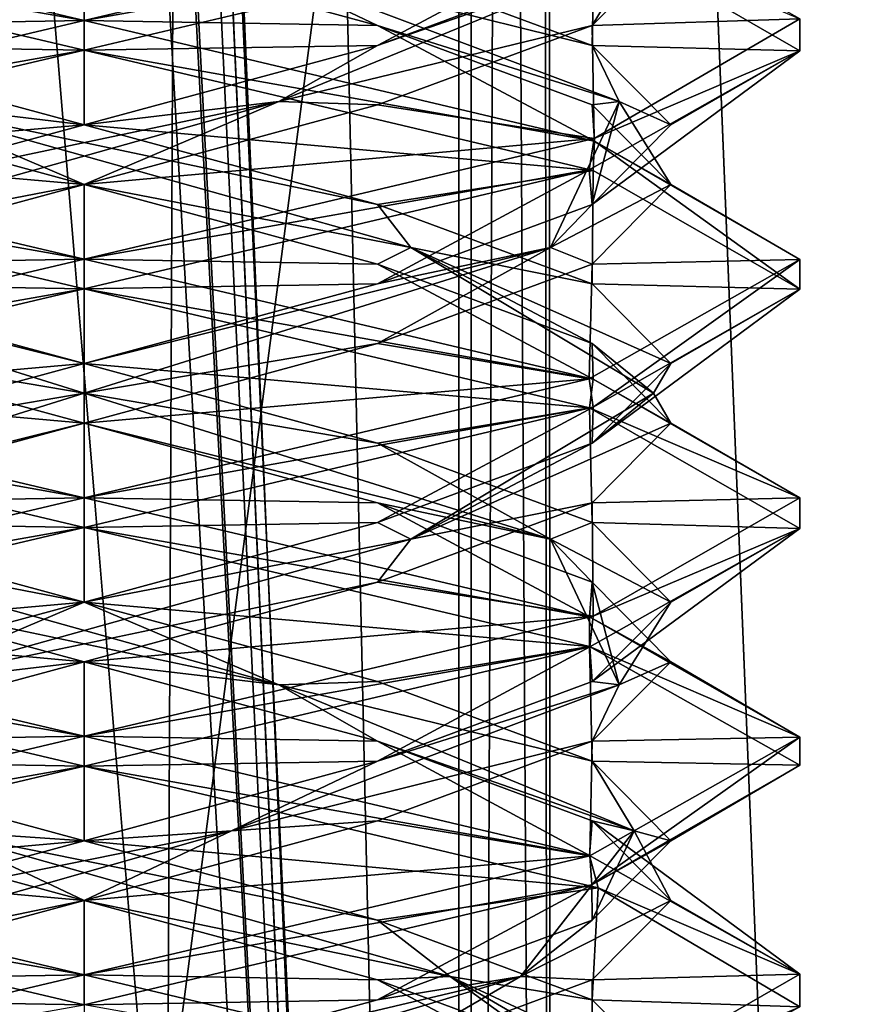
# Model space of a CAD drawing. Header units: millimetres. Extents: x -18.9 to 18.9, y -8.8 to 59.9.
# Tile 96 of 256: x 9.8 to 11.6, y 4.9 to 7. Entities that reach past the tile are written whole.
import ezdxf

# ---------------------------------------------------------------- set-up
doc = ezdxf.new("R2010")
doc.units = ezdxf.units.MM
doc.header["$LTSCALE"] = 65.185185
for name, color, linetype in [('1281', 7, 'CONTINUOUS'), ('1287', 7, 'CONTINUOUS'), ('1288', 7, 'CONTINUOUS'), ('1295', 7, 'CONTINUOUS'), ('1312', 7, 'CONTINUOUS'), ('3294', 7, 'CONTINUOUS'), ('3303', 7, 'CONTINUOUS'), ('3304', 7, 'CONTINUOUS'), ('3305', 7, 'CONTINUOUS'), ('3315', 7, 'CONTINUOUS'), ('3316', 7, 'CONTINUOUS'), ('3317', 7, 'CONTINUOUS'), ('3327', 7, 'CONTINUOUS'), ('3328', 7, 'CONTINUOUS'), ('3329', 7, 'CONTINUOUS'), ('3348', 7, 'CONTINUOUS'), ('3349', 7, 'CONTINUOUS'), ('3350', 7, 'CONTINUOUS'), ('3449', 7, 'CONTINUOUS')]:
    doc.layers.add(name, color=color, linetype=linetype)

msp = doc.modelspace()

# ---------------------------------------------------------------- linework, layer by layer
at = {"layer": '1281', "color": 7, "linetype": 'Continuous'}
for points in [[(9.0291, 26.4, -14.874), (12.9799, 26.4, -11.588), (9.0598, -3.5, -14.8553), (9.0291, 26.4, -14.874)], [(9.0598, -3.5, -14.8553), (12.9799, 26.4, -11.588), (13.5068, -3.5, -10.9693), (9.0598, -3.5, -14.8553)]]:
    msp.add_3dface(points, dxfattribs=at)
at = {"layer": '1287', "color": 7, "linetype": 'Continuous'}
for points in [[(10.0975, -3.5, 5.5098), (8.7092, 32.4, 5.7947), (8.432, -3.5, 5.9497), (10.0975, -3.5, 5.5098)], [(10.2565, 32.4, 5.5219), (8.7092, 32.4, 5.7947), (10.0975, -3.5, 5.5098), (10.2565, 32.4, 5.5219)], [(11.7132, -3.5, 6.1104), (10.2565, 32.4, 5.5219), (10.0975, -3.5, 5.5098), (11.7132, -3.5, 6.1104)], [(11.7132, -3.5, 6.1104), (11.7132, 32.4, 6.1104), (10.2565, 32.4, 5.5219), (11.7132, -3.5, 6.1104)]]:
    msp.add_3dface(points, dxfattribs=at)
at = {"layer": '1288', "color": 7, "linetype": 'Continuous'}
for points in [[(8.0516, -3.5, 10.4742), (8.0516, 29.1905, 10.4742), (10.7699, -3.5, 12.9218), (8.0516, -3.5, 10.4742)], [(8.0516, 29.1905, 10.4742), (9.2835, 29.0956, 11.5834), (10.7699, -3.5, 12.9218), (8.0516, 29.1905, 10.4742)], [(10.7699, 28.9806, 12.9218), (10.7699, -3.5, 12.9218), (9.2835, 29.0956, 11.5834), (10.7699, 28.9806, 12.9218)]]:
    msp.add_3dface(points, dxfattribs=at)
at = {"layer": '1295', "color": 7, "linetype": 'Continuous'}
for points in [[(9.3355, 27.7834, 14.6836), (10.7441, -3.5, 13.6867), (9.3538, 28.967, 14.672), (9.3355, 27.7834, 14.6836)], [(9.3538, 28.967, 14.672), (10.7441, -3.5, 13.6867), (10.0229, 28.967, 14.2233), (9.3538, 28.967, 14.672)], [(10.0229, 28.967, 14.2233), (10.7441, -3.5, 13.6867), (10.7441, 28.967, 13.6867), (10.0229, 28.967, 14.2233)], [(9.3172, 26.6, 14.6952), (10.7441, -3.5, 13.6867), (9.3355, 27.7834, 14.6836), (9.3172, 26.6, 14.6952)], [(9.1871, 26.4658, 14.7769), (10.7441, -3.5, 13.6867), (9.3172, 26.6, 14.6952), (9.1871, 26.4658, 14.7769)], [(9.021, 26.4, 14.8789), (10.7441, -3.5, 13.6867), (9.1731, 26.4554, 14.7856), (9.021, 26.4, 14.8789)], [(9.1731, 26.4554, 14.7856), (10.7441, -3.5, 13.6867), (9.1871, 26.4658, 14.7769), (9.1731, 26.4554, 14.7856)], [(5.0224, -3.5, 16.6594), (10.7441, -3.5, 13.6867), (9.021, 26.4, 14.8789), (5.0224, -3.5, 16.6594)]]:
    msp.add_3dface(points, dxfattribs=at)
at = {"layer": '1312', "color": 7, "linetype": 'Continuous'}
for points in [[(10.7441, 28.967, 13.6867), (10.9349, -3.5, 13.3102), (10.9326, 28.9705, 13.346), (10.7441, 28.967, 13.6867)], [(10.7699, -3.5, 12.9218), (10.7699, 28.9806, 12.9218), (10.9059, 28.9749, 13.1244), (10.7699, -3.5, 12.9218)], [(10.9349, -3.5, 13.3102), (10.7699, -3.5, 12.9218), (10.9059, 28.9749, 13.1244), (10.9349, -3.5, 13.3102)], [(10.9326, 28.9705, 13.346), (10.9349, -3.5, 13.3102), (10.9059, 28.9749, 13.1244), (10.9326, 28.9705, 13.346)], [(10.7441, 28.967, 13.6867), (10.7441, -3.5, 13.6867), (10.9349, -3.5, 13.3102), (10.7441, 28.967, 13.6867)]]:
    msp.add_3dface(points, dxfattribs=at)
at = {"layer": '3294', "color": 7, "linetype": 'Continuous'}
for points in [[(9.9586, 7, 6.8562), (8.9036, 7.1858, 7.29), (8.8821, 7.2548, 7.3116), (9.9586, 7, 6.8562)], [(9.9586, 6.9375, 6.8562), (8.9036, 7.1858, 7.29), (9.9586, 7, 6.8562), (9.9586, 6.9375, 6.8562)], [(9.9586, 7, 9.8562), (8.8975, 6.7499, 9.4165), (9.9586, 6.9375, 9.8562), (9.9586, 7, 9.8562)], [(9.9586, 6.9375, 9.8562), (8.8975, 6.7499, 9.4165), (8.9045, 6.6895, 9.4234), (9.9586, 6.9375, 9.8562)], [(9.9586, 6.5, 6.8562), (8.8987, 6.6873, 7.2948), (8.9036, 6.7483, 7.29), (9.9586, 6.5, 6.8562)], [(9.9586, 6.4375, 6.8562), (8.8987, 6.6873, 7.2948), (9.9586, 6.5, 6.8562), (9.9586, 6.4375, 6.8562)], [(9.9586, 6.4375, 9.8562), (9.9586, 6.5, 9.8562), (8.9045, 6.252, 9.4234), (9.9586, 6.4375, 9.8562)], [(8.8968, 6.1872, 9.4158), (9.9586, 6.4375, 9.8562), (8.9045, 6.252, 9.4234), (8.8968, 6.1872, 9.4158)], [(8.8987, 6.2498, 7.2948), (9.9586, 6, 6.8562), (8.8847, 6.1915, 7.309), (8.8987, 6.2498, 7.2948)], [(9.9586, 6, 6.8562), (9.9586, 5.9375, 6.8562), (8.8847, 6.1915, 7.309), (9.9586, 6, 6.8562)], [(9.9586, 5.9375, 9.8562), (9.9586, 6, 9.8562), (8.8968, 5.7497, 9.4158), (9.9586, 5.9375, 9.8562)], [(8.8959, 5.6869, 9.4149), (9.9586, 5.9375, 9.8562), (8.8968, 5.7497, 9.4158), (8.8959, 5.6869, 9.4149)], [(9.9586, 5.5, 6.8562), (8.893, 5.689, 7.3005), (8.8847, 5.754, 7.309), (9.9586, 5.5, 6.8562)], [(9.9586, 5.4375, 6.8562), (8.893, 5.689, 7.3005), (9.9586, 5.5, 6.8562), (9.9586, 5.4375, 6.8562)], [(9.9586, 5.4375, 9.8562), (9.9586, 5.5, 9.8562), (8.8959, 5.2494, 9.4149), (9.9586, 5.4375, 9.8562)], [(8.8925, 5.1859, 9.4115), (9.9586, 5.4375, 9.8562), (8.8959, 5.2494, 9.4149), (8.8925, 5.1859, 9.4115)], [(9.9586, 5, 6.8562), (8.9077, 5.1846, 7.2859), (8.893, 5.2515, 7.3005), (9.9586, 5, 6.8562)], [(9.9586, 4.9375, 6.8562), (8.9077, 5.1846, 7.2859), (9.9586, 5, 6.8562), (9.9586, 4.9375, 6.8562)], [(9.9586, 5, 9.8562), (8.8925, 4.7484, 9.4115), (9.9586, 4.9375, 9.8562), (9.9586, 5, 9.8562)]]:
    msp.add_3dface(points, dxfattribs=at)
at = {"layer": '3303', "color": 7, "linetype": 'Continuous'}
for points in [[(9.9586, 7.1562, 9.5856), (9.9586, 7, 9.8562), (11.0242, 7.2515, 9.4119), (9.9586, 7.1562, 9.5856)], [(9.3439, 6.9896, 9.4209), (9.9586, 7, 9.8562), (9.9586, 7.1562, 9.5856), (9.3439, 6.9896, 9.4209)], [(8.8975, 6.7499, 9.4165), (9.9586, 7, 9.8562), (9.3439, 6.9896, 9.4209), (8.8975, 6.7499, 9.4165)], [(9.9586, 6.1562, 7.1269), (8.8987, 6.2498, 7.2948), (9.3439, 6.3229, 7.2916), (9.9586, 6.1562, 7.1269)], [(9.9586, 6, 6.8562), (8.8987, 6.2498, 7.2948), (9.9586, 6.1562, 7.1269), (9.9586, 6, 6.8562)], [(10.5733, 5.9896, 7.2916), (9.9586, 6, 6.8562), (9.9586, 6.1562, 7.1269), (10.5733, 5.9896, 7.2916)], [(11.0175, 5.7505, 7.2938), (9.9586, 6, 6.8562), (10.5733, 5.9896, 7.2916), (11.0175, 5.7505, 7.2938)], [(11.0232, 5.8229, 7.7416), (11.0175, 5.7505, 7.2938), (10.5733, 5.9896, 7.2916), (11.0232, 5.8229, 7.7416)], [(11.1879, 5.6562, 8.3562), (11.0175, 5.7505, 7.2938), (11.0232, 5.8229, 7.7416), (11.1879, 5.6562, 8.3562)], [(11.4586, 5.4981, 8.3652), (11.0175, 5.7505, 7.2938), (11.1879, 5.6562, 8.3562), (11.4586, 5.4981, 8.3652)], [(11.0232, 5.4896, 8.9709), (11.4586, 5.4981, 8.3652), (11.1879, 5.6562, 8.3562), (11.0232, 5.4896, 8.9709)], [(10.5733, 5.3229, 9.4209), (11.0186, 5.2498, 9.4175), (11.0232, 5.4896, 8.9709), (10.5733, 5.3229, 9.4209)], [(11.0186, 5.2498, 9.4175), (11.4586, 5.4981, 8.3652), (11.0232, 5.4896, 8.9709), (11.0186, 5.2498, 9.4175)], [(9.9586, 5.1562, 9.5856), (11.0186, 5.2498, 9.4175), (10.5733, 5.3229, 9.4209), (9.9586, 5.1562, 9.5856)], [(9.9586, 5, 9.8562), (11.0186, 5.2498, 9.4175), (9.9586, 5.1562, 9.5856), (9.9586, 5, 9.8562)], [(9.3439, 4.9896, 9.4209), (9.9586, 5, 9.8562), (9.9586, 5.1562, 9.5856), (9.3439, 4.9896, 9.4209)], [(8.8925, 4.7484, 9.4115), (9.9586, 5, 9.8562), (9.3439, 4.9896, 9.4209), (8.8925, 4.7484, 9.4115)]]:
    msp.add_3dface(points, dxfattribs=at)
at = {"layer": '3304', "color": 7, "linetype": 'Continuous'}
for points in [[(9.3439, 6.9896, 9.4209), (9.9586, 7.1562, 9.5856), (9.6497, 7.1354, 9.5089), (9.3439, 6.9896, 9.4209)], [(9.9586, 6.2188, 7.163), (9.3439, 6.3229, 7.2916), (8.9811, 6.5243, 7.6718), (9.9586, 6.2188, 7.163)], [(9.9586, 6.2188, 7.163), (8.9811, 6.5243, 7.6718), (9.9586, 6.2812, 7.1269), (9.9586, 6.2188, 7.163)], [(9.9586, 6.2812, 7.1269), (8.9811, 6.5243, 7.6718), (9.3439, 6.4479, 7.2916), (9.9586, 6.2812, 7.1269)], [(9.9586, 6.1562, 7.1269), (9.3439, 6.3229, 7.2916), (9.9586, 6.2188, 7.163), (9.9586, 6.1562, 7.1269)], [(10.5733, 6.1146, 7.2916), (9.9586, 6.2188, 7.163), (9.9586, 6.2812, 7.1269), (10.5733, 6.1146, 7.2916)], [(10.9361, 5.9132, 7.6718), (9.9586, 6.1562, 7.1269), (9.9586, 6.2188, 7.163), (10.9361, 5.9132, 7.6718)], [(10.9361, 5.9132, 7.6718), (9.9586, 6.2188, 7.163), (10.5733, 6.1146, 7.2916), (10.9361, 5.9132, 7.6718)], [(10.5733, 5.9896, 7.2916), (9.9586, 6.1562, 7.1269), (10.9361, 5.9132, 7.6718), (10.5733, 5.9896, 7.2916)], [(11.0232, 5.9479, 7.7416), (10.9361, 5.9132, 7.6718), (10.5733, 6.1146, 7.2916), (11.0232, 5.9479, 7.7416)], [(11.0232, 5.8229, 7.7416), (10.5733, 5.9896, 7.2916), (10.9361, 5.9132, 7.6718), (11.0232, 5.8229, 7.7416)], [(11.1879, 5.7812, 8.3562), (10.9361, 5.9132, 7.6718), (11.0232, 5.9479, 7.7416), (11.1879, 5.7812, 8.3562)], [(11.0799, 5.6076, 8.7644), (11.0232, 5.8229, 7.7416), (10.9361, 5.9132, 7.6718), (11.0799, 5.6076, 8.7644)], [(11.0799, 5.6076, 8.7644), (10.9361, 5.9132, 7.6718), (11.1879, 5.7812, 8.3562), (11.0799, 5.6076, 8.7644)], [(11.1879, 5.6562, 8.3562), (11.0232, 5.8229, 7.7416), (11.0799, 5.6076, 8.7644), (11.1879, 5.6562, 8.3562)], [(11.0232, 5.6146, 8.9709), (11.0799, 5.6076, 8.7644), (11.1879, 5.7812, 8.3562), (11.0232, 5.6146, 8.9709)], [(11.0232, 5.4896, 8.9709), (11.1879, 5.6562, 8.3562), (11.0799, 5.6076, 8.7644), (11.0232, 5.4896, 8.9709)], [(10.5733, 5.4479, 9.4209), (11.0799, 5.6076, 8.7644), (11.0232, 5.6146, 8.9709), (10.5733, 5.4479, 9.4209)], [(10.2674, 5.3021, 9.5089), (11.0232, 5.4896, 8.9709), (11.0799, 5.6076, 8.7644), (10.2674, 5.3021, 9.5089)], [(10.2674, 5.3021, 9.5089), (11.0799, 5.6076, 8.7644), (10.5733, 5.4479, 9.4209), (10.2674, 5.3021, 9.5089)], [(10.5733, 5.3229, 9.4209), (11.0232, 5.4896, 8.9709), (10.2674, 5.3021, 9.5089), (10.5733, 5.3229, 9.4209)], [(9.9586, 5.2812, 9.5856), (10.2674, 5.3021, 9.5089), (10.5733, 5.4479, 9.4209), (9.9586, 5.2812, 9.5856)], [(9.9586, 5.1562, 9.5856), (10.5733, 5.3229, 9.4209), (10.2674, 5.3021, 9.5089), (9.9586, 5.1562, 9.5856)], [(9.1916, 4.9965, 9.2703), (9.9586, 5.1562, 9.5856), (10.2674, 5.3021, 9.5089), (9.1916, 4.9965, 9.2703)], [(9.1916, 4.9965, 9.2703), (10.2674, 5.3021, 9.5089), (9.3439, 5.1146, 9.4209), (9.1916, 4.9965, 9.2703)], [(9.3439, 5.1146, 9.4209), (10.2674, 5.3021, 9.5089), (9.9586, 5.2812, 9.5856), (9.3439, 5.1146, 9.4209)], [(9.3439, 4.9896, 9.4209), (9.9586, 5.1562, 9.5856), (9.1916, 4.9965, 9.2703), (9.3439, 4.9896, 9.4209)]]:
    msp.add_3dface(points, dxfattribs=at)
at = {"layer": '3305', "color": 7, "linetype": 'Continuous'}
for points in [[(8.8987, 6.6873, 7.2948), (9.9586, 6.4375, 6.8562), (9.3439, 6.4479, 7.2916), (8.8987, 6.6873, 7.2948)], [(9.9586, 6.4375, 6.8562), (9.9586, 6.2812, 7.1269), (9.3439, 6.4479, 7.2916), (9.9586, 6.4375, 6.8562)], [(9.9586, 6.2812, 7.1269), (9.9586, 6.4375, 6.8562), (11.0175, 6.188, 7.2938), (9.9586, 6.2812, 7.1269)], [(10.5733, 6.1146, 7.2916), (9.9586, 6.2812, 7.1269), (11.0175, 6.188, 7.2938), (10.5733, 6.1146, 7.2916)], [(11.0232, 5.9479, 7.7416), (10.5733, 6.1146, 7.2916), (11.0175, 6.188, 7.2938), (11.0232, 5.9479, 7.7416)], [(11.4586, 5.9356, 8.3652), (11.0232, 5.9479, 7.7416), (11.0175, 6.188, 7.2938), (11.4586, 5.9356, 8.3652)], [(11.1879, 5.7812, 8.3562), (11.0232, 5.9479, 7.7416), (11.4586, 5.9356, 8.3652), (11.1879, 5.7812, 8.3562)], [(11.0186, 5.6873, 9.4175), (11.0232, 5.6146, 8.9709), (11.4586, 5.9356, 8.3652), (11.0186, 5.6873, 9.4175)], [(11.0232, 5.6146, 8.9709), (11.1879, 5.7812, 8.3562), (11.4586, 5.9356, 8.3652), (11.0232, 5.6146, 8.9709)], [(9.9586, 5.4375, 9.8562), (10.5733, 5.4479, 9.4209), (11.0186, 5.6873, 9.4175), (9.9586, 5.4375, 9.8562)], [(10.5733, 5.4479, 9.4209), (11.0232, 5.6146, 8.9709), (11.0186, 5.6873, 9.4175), (10.5733, 5.4479, 9.4209)], [(9.9586, 5.4375, 9.8562), (9.9586, 5.2812, 9.5856), (10.5733, 5.4479, 9.4209), (9.9586, 5.4375, 9.8562)], [(9.9586, 5.4375, 9.8562), (8.8925, 5.1859, 9.4115), (9.9586, 5.2812, 9.5856), (9.9586, 5.4375, 9.8562)], [(8.8925, 5.1859, 9.4115), (9.3439, 5.1146, 9.4209), (9.9586, 5.2812, 9.5856), (8.8925, 5.1859, 9.4115)]]:
    msp.add_3dface(points, dxfattribs=at)
at = {"layer": '3315', "color": 7, "linetype": 'Continuous'}
for points in [[(9.9586, 6.6562, 7.1269), (8.9036, 6.7483, 7.29), (9.3439, 6.8229, 7.2916), (9.9586, 6.6562, 7.1269)], [(9.9586, 6.5, 6.8562), (8.9036, 6.7483, 7.29), (9.9586, 6.6562, 7.1269), (9.9586, 6.5, 6.8562)], [(10.5733, 6.4896, 7.2916), (9.9586, 6.5, 6.8562), (9.9586, 6.6562, 7.1269), (10.5733, 6.4896, 7.2916)], [(9.9586, 6.5, 6.8562), (10.5733, 6.4896, 7.2916), (11.0255, 6.2481, 7.3019), (9.9586, 6.5, 6.8562)], [(10.5733, 6.4896, 7.2916), (11.0232, 6.3229, 7.7416), (11.0255, 6.2481, 7.3019), (10.5733, 6.4896, 7.2916)], [(11.0232, 6.3229, 7.7416), (11.1879, 6.1562, 8.3562), (11.0255, 6.2481, 7.3019), (11.0232, 6.3229, 7.7416)], [(11.0255, 6.2481, 7.3019), (11.1879, 6.1562, 8.3562), (11.4586, 5.9998, 8.3571), (11.0255, 6.2481, 7.3019)], [(11.1879, 6.1562, 8.3562), (11.0232, 5.9896, 8.9709), (11.4586, 5.9998, 8.3571), (11.1879, 6.1562, 8.3562)], [(11.0232, 5.9896, 8.9709), (10.5733, 5.8229, 9.4209), (11.0256, 5.7519, 9.4105), (11.0232, 5.9896, 8.9709)], [(11.4586, 5.9998, 8.3571), (11.0232, 5.9896, 8.9709), (11.0256, 5.7519, 9.4105), (11.4586, 5.9998, 8.3571)], [(10.5733, 5.8229, 9.4209), (9.9586, 5.6562, 9.5856), (11.0256, 5.7519, 9.4105), (10.5733, 5.8229, 9.4209)], [(9.9586, 5.6562, 9.5856), (9.9586, 5.5, 9.8562), (11.0256, 5.7519, 9.4105), (9.9586, 5.6562, 9.5856)], [(9.3439, 5.4896, 9.4209), (9.9586, 5.5, 9.8562), (9.9586, 5.6562, 9.5856), (9.3439, 5.4896, 9.4209)], [(8.8959, 5.2494, 9.4149), (9.9586, 5.5, 9.8562), (9.3439, 5.4896, 9.4209), (8.8959, 5.2494, 9.4149)]]:
    msp.add_3dface(points, dxfattribs=at)
at = {"layer": '3316', "color": 7, "linetype": 'Continuous'}
for points in [[(9.9586, 6.7812, 7.1269), (9.5505, 6.8299, 7.2349), (9.3439, 6.9479, 7.2916), (9.9586, 6.7812, 7.1269)], [(9.9586, 6.6562, 7.1269), (9.3439, 6.8229, 7.2916), (9.5505, 6.8299, 7.2349), (9.9586, 6.6562, 7.1269)], [(10.643, 6.5243, 7.3788), (9.9586, 6.6562, 7.1269), (9.5505, 6.8299, 7.2349), (10.643, 6.5243, 7.3788)], [(10.643, 6.5243, 7.3788), (9.5505, 6.8299, 7.2349), (10.5733, 6.6146, 7.2916), (10.643, 6.5243, 7.3788)], [(10.5733, 6.6146, 7.2916), (9.5505, 6.8299, 7.2349), (9.9586, 6.7812, 7.1269), (10.5733, 6.6146, 7.2916)], [(10.5733, 6.4896, 7.2916), (9.9586, 6.6562, 7.1269), (10.643, 6.5243, 7.3788), (10.5733, 6.4896, 7.2916)], [(11.0232, 6.4479, 7.7416), (10.643, 6.5243, 7.3788), (10.5733, 6.6146, 7.2916), (11.0232, 6.4479, 7.7416)], [(11.0232, 6.3229, 7.7416), (10.5733, 6.4896, 7.2916), (10.643, 6.5243, 7.3788), (11.0232, 6.3229, 7.7416)], [(11.1519, 6.2188, 8.3562), (11.0232, 6.3229, 7.7416), (10.643, 6.5243, 7.3788), (11.1519, 6.2188, 8.3562)], [(11.1519, 6.2188, 8.3562), (10.643, 6.5243, 7.3788), (11.1879, 6.2812, 8.3562), (11.1519, 6.2188, 8.3562)], [(11.1879, 6.2812, 8.3562), (10.643, 6.5243, 7.3788), (11.0232, 6.4479, 7.7416), (11.1879, 6.2812, 8.3562)], [(11.1879, 6.1562, 8.3562), (11.0232, 6.3229, 7.7416), (11.1519, 6.2188, 8.3562), (11.1879, 6.1562, 8.3562)], [(11.0232, 6.1146, 8.9709), (11.1519, 6.2188, 8.3562), (11.1879, 6.2812, 8.3562), (11.0232, 6.1146, 8.9709)], [(10.643, 5.9132, 9.3337), (11.1879, 6.1562, 8.3562), (11.1519, 6.2188, 8.3562), (10.643, 5.9132, 9.3337)], [(10.643, 5.9132, 9.3337), (11.1519, 6.2188, 8.3562), (11.0232, 6.1146, 8.9709), (10.643, 5.9132, 9.3337)], [(11.0232, 5.9896, 8.9709), (11.1879, 6.1562, 8.3562), (10.643, 5.9132, 9.3337), (11.0232, 5.9896, 8.9709)], [(10.5733, 5.9479, 9.4209), (10.643, 5.9132, 9.3337), (11.0232, 6.1146, 8.9709), (10.5733, 5.9479, 9.4209)], [(10.5733, 5.8229, 9.4209), (11.0232, 5.9896, 8.9709), (10.643, 5.9132, 9.3337), (10.5733, 5.8229, 9.4209)], [(9.9586, 5.7812, 9.5856), (10.643, 5.9132, 9.3337), (10.5733, 5.9479, 9.4209), (9.9586, 5.7812, 9.5856)], [(9.5505, 5.6076, 9.4776), (10.5733, 5.8229, 9.4209), (10.643, 5.9132, 9.3337), (9.5505, 5.6076, 9.4776)], [(9.5505, 5.6076, 9.4776), (10.643, 5.9132, 9.3337), (9.9586, 5.7812, 9.5856), (9.5505, 5.6076, 9.4776)], [(9.9586, 5.6562, 9.5856), (10.5733, 5.8229, 9.4209), (9.5505, 5.6076, 9.4776), (9.9586, 5.6562, 9.5856)], [(9.3439, 5.6146, 9.4209), (9.5505, 5.6076, 9.4776), (9.9586, 5.7812, 9.5856), (9.3439, 5.6146, 9.4209)], [(9.3439, 5.4896, 9.4209), (9.9586, 5.6562, 9.5856), (9.5505, 5.6076, 9.4776), (9.3439, 5.4896, 9.4209)], [(10.0626, 4.691, 7.1675), (9.3439, 4.8229, 7.2916), (9.0445, 4.9965, 7.5892), (10.0626, 4.691, 7.1675)], [(10.0626, 4.691, 7.1675), (9.0445, 4.9965, 7.5892), (9.9586, 4.7812, 7.1269), (10.0626, 4.691, 7.1675)], [(9.9586, 4.7812, 7.1269), (9.0445, 4.9965, 7.5892), (9.3439, 4.9479, 7.2916), (9.9586, 4.7812, 7.1269)]]:
    msp.add_3dface(points, dxfattribs=at)
at = {"layer": '3317', "color": 7, "linetype": 'Continuous'}
for points in [[(8.9036, 7.1858, 7.29), (9.9586, 6.9375, 6.8562), (9.3439, 6.9479, 7.2916), (8.9036, 7.1858, 7.29)], [(9.9586, 6.9375, 6.8562), (9.9586, 6.7812, 7.1269), (9.3439, 6.9479, 7.2916), (9.9586, 6.9375, 6.8562)], [(9.9586, 6.7812, 7.1269), (9.9586, 6.9375, 6.8562), (11.0255, 6.6856, 7.3019), (9.9586, 6.7812, 7.1269)], [(10.5733, 6.6146, 7.2916), (9.9586, 6.7812, 7.1269), (11.0255, 6.6856, 7.3019), (10.5733, 6.6146, 7.2916)], [(11.0232, 6.4479, 7.7416), (10.5733, 6.6146, 7.2916), (11.0255, 6.6856, 7.3019), (11.0232, 6.4479, 7.7416)], [(11.4586, 6.4373, 8.3571), (11.0232, 6.4479, 7.7416), (11.0255, 6.6856, 7.3019), (11.4586, 6.4373, 8.3571)], [(11.1879, 6.2812, 8.3562), (11.0232, 6.4479, 7.7416), (11.4586, 6.4373, 8.3571), (11.1879, 6.2812, 8.3562)], [(11.0232, 6.1146, 8.9709), (11.1879, 6.2812, 8.3562), (11.4586, 6.4373, 8.3571), (11.0232, 6.1146, 8.9709)], [(11.0256, 6.1894, 9.4105), (11.0232, 6.1146, 8.9709), (11.4586, 6.4373, 8.3571), (11.0256, 6.1894, 9.4105)], [(9.9586, 5.9375, 9.8562), (10.5733, 5.9479, 9.4209), (11.0256, 6.1894, 9.4105), (9.9586, 5.9375, 9.8562)], [(10.5733, 5.9479, 9.4209), (11.0232, 6.1146, 8.9709), (11.0256, 6.1894, 9.4105), (10.5733, 5.9479, 9.4209)], [(9.9586, 5.9375, 9.8562), (9.9586, 5.7812, 9.5856), (10.5733, 5.9479, 9.4209), (9.9586, 5.9375, 9.8562)], [(9.9586, 5.9375, 9.8562), (8.8959, 5.6869, 9.4149), (9.9586, 5.7812, 9.5856), (9.9586, 5.9375, 9.8562)], [(8.8959, 5.6869, 9.4149), (9.3439, 5.6146, 9.4209), (9.9586, 5.7812, 9.5856), (8.8959, 5.6869, 9.4149)], [(8.9077, 5.1846, 7.2859), (9.9586, 4.9375, 6.8562), (9.3439, 4.9479, 7.2916), (8.9077, 5.1846, 7.2859)], [(9.9586, 4.9375, 6.8562), (9.9586, 4.7812, 7.1269), (9.3439, 4.9479, 7.2916), (9.9586, 4.9375, 6.8562)]]:
    msp.add_3dface(points, dxfattribs=at)
at = {"layer": '3327', "color": 7, "linetype": 'Continuous'}
for points in [[(9.9586, 7, 6.8562), (8.8821, 7.2548, 7.3116), (9.9586, 7.1562, 7.1269), (9.9586, 7, 6.8562)], [(10.5733, 6.9896, 7.2916), (9.9586, 7, 6.8562), (9.9586, 7.1562, 7.1269), (10.5733, 6.9896, 7.2916)], [(9.9586, 7, 6.8562), (10.5733, 6.9896, 7.2916), (11.0281, 6.7473, 7.3045), (9.9586, 7, 6.8562)], [(10.5733, 6.9896, 7.2916), (11.0232, 6.8229, 7.7416), (11.0281, 6.7473, 7.3045), (10.5733, 6.9896, 7.2916)], [(11.0232, 6.8229, 7.7416), (11.1879, 6.6562, 8.3562), (11.0281, 6.7473, 7.3045), (11.0232, 6.8229, 7.7416)], [(11.0281, 6.7473, 7.3045), (11.1879, 6.6562, 8.3562), (11.4586, 6.4991, 8.3603), (11.0281, 6.7473, 7.3045)], [(11.1879, 6.6562, 8.3562), (11.0232, 6.4896, 8.9709), (11.4586, 6.4991, 8.3603), (11.1879, 6.6562, 8.3562)], [(11.4586, 6.4991, 8.3603), (11.0232, 6.4896, 8.9709), (11.0169, 6.2493, 9.4192), (11.4586, 6.4991, 8.3603)], [(11.0232, 6.4896, 8.9709), (10.5733, 6.3229, 9.4209), (11.0169, 6.2493, 9.4192), (11.0232, 6.4896, 8.9709)], [(10.5733, 6.3229, 9.4209), (9.9586, 6.1562, 9.5856), (11.0169, 6.2493, 9.4192), (10.5733, 6.3229, 9.4209)], [(9.9586, 6.1562, 9.5856), (9.9586, 6, 9.8562), (11.0169, 6.2493, 9.4192), (9.9586, 6.1562, 9.5856)], [(9.3439, 5.9896, 9.4209), (9.9586, 6, 9.8562), (9.9586, 6.1562, 9.5856), (9.3439, 5.9896, 9.4209)], [(8.8968, 5.7497, 9.4158), (9.9586, 6, 9.8562), (9.3439, 5.9896, 9.4209), (8.8968, 5.7497, 9.4158)], [(9.9586, 5.1562, 7.1269), (8.893, 5.2515, 7.3005), (9.3439, 5.3229, 7.2916), (9.9586, 5.1562, 7.1269)], [(9.9586, 5, 6.8562), (8.893, 5.2515, 7.3005), (9.9586, 5.1562, 7.1269), (9.9586, 5, 6.8562)], [(10.5733, 4.9896, 7.2916), (9.9586, 5, 6.8562), (9.9586, 5.1562, 7.1269), (10.5733, 4.9896, 7.2916)], [(11.036, 4.7449, 7.3126), (9.9586, 5, 6.8562), (10.5733, 4.9896, 7.2916), (11.036, 4.7449, 7.3126)], [(11.0232, 4.8229, 7.7416), (11.036, 4.7449, 7.3126), (10.5733, 4.9896, 7.2916), (11.0232, 4.8229, 7.7416)]]:
    msp.add_3dface(points, dxfattribs=at)
at = {"layer": '3328', "color": 7, "linetype": 'Continuous'}
for points in [[(10.5733, 6.9896, 7.2916), (9.9586, 7.1562, 7.1269), (10.2674, 7.1354, 7.2036), (10.5733, 6.9896, 7.2916)], [(11.0799, 6.8299, 7.9481), (10.5733, 6.9896, 7.2916), (10.2674, 7.1354, 7.2036), (11.0799, 6.8299, 7.9481)], [(11.0799, 6.8299, 7.9481), (10.2674, 7.1354, 7.2036), (11.0232, 6.9479, 7.7416), (11.0799, 6.8299, 7.9481)], [(11.0232, 6.9479, 7.7416), (10.2674, 7.1354, 7.2036), (10.5733, 7.1146, 7.2916), (11.0232, 6.9479, 7.7416)], [(11.0232, 6.8229, 7.7416), (10.5733, 6.9896, 7.2916), (11.0799, 6.8299, 7.9481), (11.0232, 6.8229, 7.7416)], [(11.1879, 6.7812, 8.3562), (11.0799, 6.8299, 7.9481), (11.0232, 6.9479, 7.7416), (11.1879, 6.7812, 8.3562)], [(10.9361, 6.5243, 9.0407), (11.1879, 6.6562, 8.3562), (11.0799, 6.8299, 7.9481), (10.9361, 6.5243, 9.0407)], [(10.9361, 6.5243, 9.0407), (11.0799, 6.8299, 7.9481), (11.0232, 6.6146, 8.9709), (10.9361, 6.5243, 9.0407)], [(11.1879, 6.6562, 8.3562), (11.0232, 6.8229, 7.7416), (11.0799, 6.8299, 7.9481), (11.1879, 6.6562, 8.3562)], [(11.0232, 6.6146, 8.9709), (11.0799, 6.8299, 7.9481), (11.1879, 6.7812, 8.3562), (11.0232, 6.6146, 8.9709)], [(11.0232, 6.4896, 8.9709), (11.1879, 6.6562, 8.3562), (10.9361, 6.5243, 9.0407), (11.0232, 6.4896, 8.9709)], [(10.5733, 6.4479, 9.4209), (10.9361, 6.5243, 9.0407), (11.0232, 6.6146, 8.9709), (10.5733, 6.4479, 9.4209)], [(9.9586, 6.2188, 9.5495), (10.5733, 6.3229, 9.4209), (10.9361, 6.5243, 9.0407), (9.9586, 6.2188, 9.5495)], [(9.9586, 6.2188, 9.5495), (10.9361, 6.5243, 9.0407), (9.9586, 6.2812, 9.5856), (9.9586, 6.2188, 9.5495)], [(9.9586, 6.2812, 9.5856), (10.9361, 6.5243, 9.0407), (10.5733, 6.4479, 9.4209), (9.9586, 6.2812, 9.5856)], [(10.5733, 6.3229, 9.4209), (11.0232, 6.4896, 8.9709), (10.9361, 6.5243, 9.0407), (10.5733, 6.3229, 9.4209)], [(9.9586, 6.1562, 9.5856), (10.5733, 6.3229, 9.4209), (9.9586, 6.2188, 9.5495), (9.9586, 6.1562, 9.5856)], [(9.3439, 6.1146, 9.4209), (9.9586, 6.2188, 9.5495), (9.9586, 6.2812, 9.5856), (9.3439, 6.1146, 9.4209)], [(8.9811, 5.9132, 9.0407), (9.9586, 6.1562, 9.5856), (9.9586, 6.2188, 9.5495), (8.9811, 5.9132, 9.0407)], [(8.9811, 5.9132, 9.0407), (9.9586, 6.2188, 9.5495), (9.3439, 6.1146, 9.4209), (8.9811, 5.9132, 9.0407)], [(9.3439, 5.9896, 9.4209), (9.9586, 6.1562, 9.5856), (8.9811, 5.9132, 9.0407), (9.3439, 5.9896, 9.4209)], [(9.9586, 5.2812, 7.1269), (9.6497, 5.3021, 7.2036), (9.3439, 5.4479, 7.2916), (9.9586, 5.2812, 7.1269)], [(9.9586, 5.1562, 7.1269), (9.3439, 5.3229, 7.2916), (9.6497, 5.3021, 7.2036), (9.9586, 5.1562, 7.1269)], [(10.7256, 4.9965, 7.4421), (9.9586, 5.1562, 7.1269), (9.6497, 5.3021, 7.2036), (10.7256, 4.9965, 7.4421)], [(10.7256, 4.9965, 7.4421), (9.6497, 5.3021, 7.2036), (10.5733, 5.1146, 7.2916), (10.7256, 4.9965, 7.4421)], [(10.5733, 5.1146, 7.2916), (9.6497, 5.3021, 7.2036), (9.9586, 5.2812, 7.1269), (10.5733, 5.1146, 7.2916)], [(10.5733, 4.9896, 7.2916), (9.9586, 5.1562, 7.1269), (10.7256, 4.9965, 7.4421), (10.5733, 4.9896, 7.2916)], [(11.0232, 4.9479, 7.7416), (10.7256, 4.9965, 7.4421), (10.5733, 5.1146, 7.2916), (11.0232, 4.9479, 7.7416)], [(11.0232, 4.8229, 7.7416), (10.5733, 4.9896, 7.2916), (10.7256, 4.9965, 7.4421), (11.0232, 4.8229, 7.7416)], [(11.1473, 4.691, 8.4602), (11.0232, 4.8229, 7.7416), (10.7256, 4.9965, 7.4421), (11.1473, 4.691, 8.4602)], [(11.1473, 4.691, 8.4602), (10.7256, 4.9965, 7.4421), (11.1879, 4.7812, 8.3562), (11.1473, 4.691, 8.4602)], [(11.1879, 4.7812, 8.3562), (10.7256, 4.9965, 7.4421), (11.0232, 4.9479, 7.7416), (11.1879, 4.7812, 8.3562)]]:
    msp.add_3dface(points, dxfattribs=at)
at = {"layer": '3329', "color": 7, "linetype": 'Continuous'}
for points in [[(11.0232, 6.9479, 7.7416), (10.5733, 7.1146, 7.2916), (11.0281, 7.1848, 7.3045), (11.0232, 6.9479, 7.7416)], [(11.4586, 6.9366, 8.3603), (11.0232, 6.9479, 7.7416), (11.0281, 7.1848, 7.3045), (11.4586, 6.9366, 8.3603)], [(11.0169, 6.6868, 9.4192), (11.0232, 6.6146, 8.9709), (11.4586, 6.9366, 8.3603), (11.0169, 6.6868, 9.4192)], [(11.1879, 6.7812, 8.3562), (11.0232, 6.9479, 7.7416), (11.4586, 6.9366, 8.3603), (11.1879, 6.7812, 8.3562)], [(11.0232, 6.6146, 8.9709), (11.1879, 6.7812, 8.3562), (11.4586, 6.9366, 8.3603), (11.0232, 6.6146, 8.9709)], [(9.9586, 6.4375, 9.8562), (10.5733, 6.4479, 9.4209), (11.0169, 6.6868, 9.4192), (9.9586, 6.4375, 9.8562)], [(10.5733, 6.4479, 9.4209), (11.0232, 6.6146, 8.9709), (11.0169, 6.6868, 9.4192), (10.5733, 6.4479, 9.4209)], [(9.9586, 6.4375, 9.8562), (8.8968, 6.1872, 9.4158), (9.9586, 6.2812, 9.5856), (9.9586, 6.4375, 9.8562)], [(9.9586, 6.4375, 9.8562), (9.9586, 6.2812, 9.5856), (10.5733, 6.4479, 9.4209), (9.9586, 6.4375, 9.8562)], [(8.8968, 6.1872, 9.4158), (9.3439, 6.1146, 9.4209), (9.9586, 6.2812, 9.5856), (8.8968, 6.1872, 9.4158)], [(8.893, 5.689, 7.3005), (9.9586, 5.4375, 6.8562), (9.3439, 5.4479, 7.2916), (8.893, 5.689, 7.3005)], [(9.9586, 5.4375, 6.8562), (9.9586, 5.2812, 7.1269), (9.3439, 5.4479, 7.2916), (9.9586, 5.4375, 6.8562)], [(9.9586, 5.2812, 7.1269), (9.9586, 5.4375, 6.8562), (11.036, 5.1824, 7.3126), (9.9586, 5.2812, 7.1269)], [(10.5733, 5.1146, 7.2916), (9.9586, 5.2812, 7.1269), (11.036, 5.1824, 7.3126), (10.5733, 5.1146, 7.2916)], [(11.0232, 4.9479, 7.7416), (10.5733, 5.1146, 7.2916), (11.036, 5.1824, 7.3126), (11.0232, 4.9479, 7.7416)], [(11.4584, 4.9333, 8.3759), (11.0232, 4.9479, 7.7416), (11.036, 5.1824, 7.3126), (11.4584, 4.9333, 8.3759)], [(11.1879, 4.7812, 8.3562), (11.0232, 4.9479, 7.7416), (11.4584, 4.9333, 8.3759), (11.1879, 4.7812, 8.3562)]]:
    msp.add_3dface(points, dxfattribs=at)
at = {"layer": '3348', "color": 7, "linetype": 'Continuous'}
for points in [[(11.1879, 7.1562, 8.3562), (11.0232, 6.9896, 8.9709), (11.4585, 7.0033, 8.3408), (11.1879, 7.1562, 8.3562)], [(11.4585, 7.0033, 8.3408), (11.0232, 6.9896, 8.9709), (11.0276, 6.7525, 9.4085), (11.4585, 7.0033, 8.3408)], [(11.0232, 6.9896, 8.9709), (10.5733, 6.8229, 9.4209), (11.0276, 6.7525, 9.4085), (11.0232, 6.9896, 8.9709)], [(10.5733, 6.8229, 9.4209), (9.9586, 6.6562, 9.5856), (11.0276, 6.7525, 9.4085), (10.5733, 6.8229, 9.4209)], [(9.9586, 6.6562, 9.5856), (9.9586, 6.5, 9.8562), (11.0276, 6.7525, 9.4085), (9.9586, 6.6562, 9.5856)], [(9.3439, 6.4896, 9.4209), (9.9586, 6.5, 9.8562), (9.9586, 6.6562, 9.5856), (9.3439, 6.4896, 9.4209)], [(8.9045, 6.252, 9.4234), (9.9586, 6.5, 9.8562), (9.3439, 6.4896, 9.4209), (8.9045, 6.252, 9.4234)], [(9.9586, 5.6562, 7.1269), (8.8847, 5.754, 7.309), (9.3439, 5.8229, 7.2916), (9.9586, 5.6562, 7.1269)], [(9.9586, 5.5, 6.8562), (8.8847, 5.754, 7.309), (9.9586, 5.6562, 7.1269), (9.9586, 5.5, 6.8562)], [(10.5733, 5.4896, 7.2916), (9.9586, 5.5, 6.8562), (9.9586, 5.6562, 7.1269), (10.5733, 5.4896, 7.2916)], [(9.9586, 5.5, 6.8562), (10.5733, 5.4896, 7.2916), (11.0175, 5.2505, 7.2939), (9.9586, 5.5, 6.8562)], [(10.5733, 5.4896, 7.2916), (11.0232, 5.3229, 7.7416), (11.0175, 5.2505, 7.2939), (10.5733, 5.4896, 7.2916)], [(11.0175, 5.2505, 7.2939), (11.0232, 5.3229, 7.7416), (11.4586, 5.0018, 8.3479), (11.0175, 5.2505, 7.2939)], [(11.0232, 5.3229, 7.7416), (11.1879, 5.1562, 8.3562), (11.4586, 5.0018, 8.3479), (11.0232, 5.3229, 7.7416)], [(11.1879, 5.1562, 8.3562), (11.0232, 4.9896, 8.9709), (11.4586, 5.0018, 8.3479), (11.1879, 5.1562, 8.3562)], [(11.4586, 5.0018, 8.3479), (11.0232, 4.9896, 8.9709), (11.0225, 4.751, 9.4136), (11.4586, 5.0018, 8.3479)], [(11.0232, 4.9896, 8.9709), (10.5733, 4.8229, 9.4209), (11.0225, 4.751, 9.4136), (11.0232, 4.9896, 8.9709)]]:
    msp.add_3dface(points, dxfattribs=at)
at = {"layer": '3349', "color": 7, "linetype": 'Continuous'}
for points in [[(11.0232, 6.9896, 8.9709), (11.1879, 7.1562, 8.3562), (11.1112, 7.1354, 8.6651), (11.0232, 6.9896, 8.9709)], [(10.3667, 6.8299, 9.4776), (11.0232, 6.9896, 8.9709), (11.1112, 7.1354, 8.6651), (10.3667, 6.8299, 9.4776)], [(10.3667, 6.8299, 9.4776), (11.1112, 7.1354, 8.6651), (10.5733, 6.9479, 9.4209), (10.3667, 6.8299, 9.4776)], [(10.5733, 6.9479, 9.4209), (11.1112, 7.1354, 8.6651), (11.0232, 7.1146, 8.9709), (10.5733, 6.9479, 9.4209)], [(10.5733, 6.8229, 9.4209), (11.0232, 6.9896, 8.9709), (10.3667, 6.8299, 9.4776), (10.5733, 6.8229, 9.4209)], [(9.9586, 6.7812, 9.5856), (10.3667, 6.8299, 9.4776), (10.5733, 6.9479, 9.4209), (9.9586, 6.7812, 9.5856)], [(9.2741, 6.5243, 9.3337), (9.9586, 6.6562, 9.5856), (10.3667, 6.8299, 9.4776), (9.2741, 6.5243, 9.3337)], [(9.2741, 6.5243, 9.3337), (10.3667, 6.8299, 9.4776), (9.3439, 6.6146, 9.4209), (9.2741, 6.5243, 9.3337)], [(9.3439, 6.6146, 9.4209), (10.3667, 6.8299, 9.4776), (9.9586, 6.7812, 9.5856), (9.3439, 6.6146, 9.4209)], [(9.9586, 6.6562, 9.5856), (10.5733, 6.8229, 9.4209), (10.3667, 6.8299, 9.4776), (9.9586, 6.6562, 9.5856)], [(9.3439, 6.4896, 9.4209), (9.9586, 6.6562, 9.5856), (9.2741, 6.5243, 9.3337), (9.3439, 6.4896, 9.4209)], [(9.9586, 5.7812, 7.1269), (9.2741, 5.9132, 7.3788), (9.3439, 5.9479, 7.2916), (9.9586, 5.7812, 7.1269)], [(10.3667, 5.6076, 7.2349), (9.3439, 5.8229, 7.2916), (9.2741, 5.9132, 7.3788), (10.3667, 5.6076, 7.2349)], [(10.3667, 5.6076, 7.2349), (9.2741, 5.9132, 7.3788), (9.9586, 5.7812, 7.1269), (10.3667, 5.6076, 7.2349)], [(9.9586, 5.6562, 7.1269), (9.3439, 5.8229, 7.2916), (10.3667, 5.6076, 7.2349), (9.9586, 5.6562, 7.1269)], [(10.5733, 5.6146, 7.2916), (10.3667, 5.6076, 7.2349), (9.9586, 5.7812, 7.1269), (10.5733, 5.6146, 7.2916)], [(10.5733, 5.4896, 7.2916), (9.9586, 5.6562, 7.1269), (10.3667, 5.6076, 7.2349), (10.5733, 5.4896, 7.2916)], [(11.0232, 5.4479, 7.7416), (10.3667, 5.6076, 7.2349), (10.5733, 5.6146, 7.2916), (11.0232, 5.4479, 7.7416)], [(11.1112, 5.3021, 8.0474), (10.5733, 5.4896, 7.2916), (10.3667, 5.6076, 7.2349), (11.1112, 5.3021, 8.0474)], [(11.1112, 5.3021, 8.0474), (10.3667, 5.6076, 7.2349), (11.0232, 5.4479, 7.7416), (11.1112, 5.3021, 8.0474)], [(11.0232, 5.3229, 7.7416), (10.5733, 5.4896, 7.2916), (11.1112, 5.3021, 8.0474), (11.0232, 5.3229, 7.7416)], [(11.1879, 5.2812, 8.3562), (11.1112, 5.3021, 8.0474), (11.0232, 5.4479, 7.7416), (11.1879, 5.2812, 8.3562)], [(11.1879, 5.1562, 8.3562), (11.0232, 5.3229, 7.7416), (11.1112, 5.3021, 8.0474), (11.1879, 5.1562, 8.3562)], [(10.8727, 4.9965, 9.1233), (11.1879, 5.1562, 8.3562), (11.1112, 5.3021, 8.0474), (10.8727, 4.9965, 9.1233)], [(10.8727, 4.9965, 9.1233), (11.1112, 5.3021, 8.0474), (11.0232, 5.1146, 8.9709), (10.8727, 4.9965, 9.1233)], [(11.0232, 5.1146, 8.9709), (11.1112, 5.3021, 8.0474), (11.1879, 5.2812, 8.3562), (11.0232, 5.1146, 8.9709)], [(11.0232, 4.9896, 8.9709), (11.1879, 5.1562, 8.3562), (10.8727, 4.9965, 9.1233), (11.0232, 4.9896, 8.9709)], [(10.5733, 4.9479, 9.4209), (10.8727, 4.9965, 9.1233), (11.0232, 5.1146, 8.9709), (10.5733, 4.9479, 9.4209)], [(9.8546, 4.691, 9.545), (10.5733, 4.8229, 9.4209), (10.8727, 4.9965, 9.1233), (9.8546, 4.691, 9.545)], [(9.8546, 4.691, 9.545), (10.8727, 4.9965, 9.1233), (9.9586, 4.7812, 9.5856), (9.8546, 4.691, 9.545)], [(9.9586, 4.7812, 9.5856), (10.8727, 4.9965, 9.1233), (10.5733, 4.9479, 9.4209), (9.9586, 4.7812, 9.5856)], [(10.5733, 4.8229, 9.4209), (11.0232, 4.9896, 8.9709), (10.8727, 4.9965, 9.1233), (10.5733, 4.8229, 9.4209)]]:
    msp.add_3dface(points, dxfattribs=at)
at = {"layer": '3350', "color": 7, "linetype": 'Continuous'}
for points in [[(9.9586, 6.9375, 9.8562), (10.5733, 6.9479, 9.4209), (11.0276, 7.19, 9.4085), (9.9586, 6.9375, 9.8562)], [(10.5733, 6.9479, 9.4209), (11.0232, 7.1146, 8.9709), (11.0276, 7.19, 9.4085), (10.5733, 6.9479, 9.4209)], [(9.9586, 6.9375, 9.8562), (8.9045, 6.6895, 9.4234), (9.9586, 6.7812, 9.5856), (9.9586, 6.9375, 9.8562)], [(9.9586, 6.9375, 9.8562), (9.9586, 6.7812, 9.5856), (10.5733, 6.9479, 9.4209), (9.9586, 6.9375, 9.8562)], [(8.9045, 6.6895, 9.4234), (9.3439, 6.6146, 9.4209), (9.9586, 6.7812, 9.5856), (8.9045, 6.6895, 9.4234)], [(8.8847, 6.1915, 7.309), (9.9586, 5.9375, 6.8562), (9.3439, 5.9479, 7.2916), (8.8847, 6.1915, 7.309)], [(9.9586, 5.9375, 6.8562), (9.9586, 5.7812, 7.1269), (9.3439, 5.9479, 7.2916), (9.9586, 5.9375, 6.8562)], [(9.9586, 5.7812, 7.1269), (9.9586, 5.9375, 6.8562), (11.0175, 5.688, 7.2939), (9.9586, 5.7812, 7.1269)], [(10.5733, 5.6146, 7.2916), (9.9586, 5.7812, 7.1269), (11.0175, 5.688, 7.2939), (10.5733, 5.6146, 7.2916)], [(11.0232, 5.4479, 7.7416), (10.5733, 5.6146, 7.2916), (11.0175, 5.688, 7.2939), (11.0232, 5.4479, 7.7416)], [(11.4586, 5.4393, 8.3479), (11.0232, 5.4479, 7.7416), (11.0175, 5.688, 7.2939), (11.4586, 5.4393, 8.3479)], [(11.1879, 5.2812, 8.3562), (11.0232, 5.4479, 7.7416), (11.4586, 5.4393, 8.3479), (11.1879, 5.2812, 8.3562)], [(11.0225, 5.1885, 9.4136), (11.1879, 5.2812, 8.3562), (11.4586, 5.4393, 8.3479), (11.0225, 5.1885, 9.4136)], [(11.0232, 5.1146, 8.9709), (11.1879, 5.2812, 8.3562), (11.0225, 5.1885, 9.4136), (11.0232, 5.1146, 8.9709)], [(9.9586, 4.9375, 9.8562), (10.5733, 4.9479, 9.4209), (11.0225, 5.1885, 9.4136), (9.9586, 4.9375, 9.8562)], [(10.5733, 4.9479, 9.4209), (11.0232, 5.1146, 8.9709), (11.0225, 5.1885, 9.4136), (10.5733, 4.9479, 9.4209)], [(9.9586, 4.9375, 9.8562), (9.9586, 4.7812, 9.5856), (10.5733, 4.9479, 9.4209), (9.9586, 4.9375, 9.8562)]]:
    msp.add_3dface(points, dxfattribs=at)
at = {"layer": '3449', "color": 7, "linetype": 'Continuous'}
for points in [[(11.0242, 7.2515, 9.4119), (9.9586, 7, 9.8562), (11.0276, 7.19, 9.4085), (11.0242, 7.2515, 9.4119)], [(9.9586, 7, 9.8562), (9.9586, 6.9375, 9.8562), (11.0276, 7.19, 9.4085), (9.9586, 7, 9.8562)], [(11.4586, 6.9366, 8.3603), (11.0281, 7.1848, 7.3045), (11.4585, 7.0033, 8.3408), (11.4586, 6.9366, 8.3603)], [(9.9586, 6.9375, 6.8562), (9.9586, 7, 6.8562), (11.0281, 6.7473, 7.3045), (9.9586, 6.9375, 6.8562)], [(11.4586, 6.9366, 8.3603), (11.4585, 7.0033, 8.3408), (11.0276, 6.7525, 9.4085), (11.4586, 6.9366, 8.3603)], [(11.0255, 6.6856, 7.3019), (9.9586, 6.9375, 6.8562), (11.0281, 6.7473, 7.3045), (11.0255, 6.6856, 7.3019)], [(11.0169, 6.6868, 9.4192), (11.4586, 6.9366, 8.3603), (11.0276, 6.7525, 9.4085), (11.0169, 6.6868, 9.4192)], [(9.9586, 6.5, 9.8562), (11.0169, 6.6868, 9.4192), (11.0276, 6.7525, 9.4085), (9.9586, 6.5, 9.8562)], [(11.4586, 6.4373, 8.3571), (11.0255, 6.6856, 7.3019), (11.0281, 6.7473, 7.3045), (11.4586, 6.4373, 8.3571)], [(11.4586, 6.4373, 8.3571), (11.0281, 6.7473, 7.3045), (11.4586, 6.4991, 8.3603), (11.4586, 6.4373, 8.3571)], [(9.9586, 6.5, 9.8562), (9.9586, 6.4375, 9.8562), (11.0169, 6.6868, 9.4192), (9.9586, 6.5, 9.8562)], [(9.9586, 6.4375, 6.8562), (9.9586, 6.5, 6.8562), (11.0255, 6.2481, 7.3019), (9.9586, 6.4375, 6.8562)], [(11.0256, 6.1894, 9.4105), (11.4586, 6.4991, 8.3603), (11.0169, 6.2493, 9.4192), (11.0256, 6.1894, 9.4105)], [(11.0256, 6.1894, 9.4105), (11.4586, 6.4373, 8.3571), (11.4586, 6.4991, 8.3603), (11.0256, 6.1894, 9.4105)], [(11.0175, 6.188, 7.2938), (9.9586, 6.4375, 6.8562), (11.0255, 6.2481, 7.3019), (11.0175, 6.188, 7.2938)], [(9.9586, 6, 9.8562), (11.0256, 6.1894, 9.4105), (11.0169, 6.2493, 9.4192), (9.9586, 6, 9.8562)], [(11.0175, 6.188, 7.2938), (11.0255, 6.2481, 7.3019), (11.4586, 5.9998, 8.3571), (11.0175, 6.188, 7.2938)], [(9.9586, 6, 9.8562), (9.9586, 5.9375, 9.8562), (11.0256, 6.1894, 9.4105), (9.9586, 6, 9.8562)], [(11.4586, 5.9356, 8.3652), (11.0175, 6.188, 7.2938), (11.4586, 5.9998, 8.3571), (11.4586, 5.9356, 8.3652)], [(9.9586, 5.9375, 6.8562), (9.9586, 6, 6.8562), (11.0175, 5.7505, 7.2938), (9.9586, 5.9375, 6.8562)], [(11.4586, 5.9356, 8.3652), (11.4586, 5.9998, 8.3571), (11.0256, 5.7519, 9.4105), (11.4586, 5.9356, 8.3652)], [(9.9586, 5.9375, 6.8562), (11.0175, 5.7505, 7.2938), (11.0175, 5.688, 7.2939), (9.9586, 5.9375, 6.8562)], [(11.0186, 5.6873, 9.4175), (11.4586, 5.9356, 8.3652), (11.0256, 5.7519, 9.4105), (11.0186, 5.6873, 9.4175)], [(9.9586, 5.5, 9.8562), (11.0186, 5.6873, 9.4175), (11.0256, 5.7519, 9.4105), (9.9586, 5.5, 9.8562)], [(11.0175, 5.7505, 7.2938), (11.4586, 5.4981, 8.3652), (11.0175, 5.688, 7.2939), (11.0175, 5.7505, 7.2938)], [(9.9586, 5.5, 9.8562), (9.9586, 5.4375, 9.8562), (11.0186, 5.6873, 9.4175), (9.9586, 5.5, 9.8562)], [(11.4586, 5.4981, 8.3652), (11.4586, 5.4393, 8.3479), (11.0175, 5.688, 7.2939), (11.4586, 5.4981, 8.3652)], [(9.9586, 5.4375, 6.8562), (9.9586, 5.5, 6.8562), (11.0175, 5.2505, 7.2939), (9.9586, 5.4375, 6.8562)], [(11.4586, 5.4981, 8.3652), (11.0186, 5.2498, 9.4175), (11.0225, 5.1885, 9.4136), (11.4586, 5.4981, 8.3652)], [(11.4586, 5.4981, 8.3652), (11.0225, 5.1885, 9.4136), (11.4586, 5.4393, 8.3479), (11.4586, 5.4981, 8.3652)], [(11.036, 5.1824, 7.3126), (9.9586, 5.4375, 6.8562), (11.0175, 5.2505, 7.2939), (11.036, 5.1824, 7.3126)], [(11.0186, 5.2498, 9.4175), (9.9586, 5, 9.8562), (11.0225, 5.1885, 9.4136), (11.0186, 5.2498, 9.4175)], [(11.036, 5.1824, 7.3126), (11.0175, 5.2505, 7.2939), (11.4586, 5.0018, 8.3479), (11.036, 5.1824, 7.3126)], [(9.9586, 5, 9.8562), (9.9586, 4.9375, 9.8562), (11.0225, 5.1885, 9.4136), (9.9586, 5, 9.8562)], [(11.4584, 4.9333, 8.3759), (11.036, 5.1824, 7.3126), (11.4586, 5.0018, 8.3479), (11.4584, 4.9333, 8.3759)], [(9.9586, 4.9375, 6.8562), (9.9586, 5, 6.8562), (11.036, 4.7449, 7.3126), (9.9586, 4.9375, 6.8562)], [(11.4584, 4.9333, 8.3759), (11.4586, 5.0018, 8.3479), (11.0225, 4.751, 9.4136), (11.4584, 4.9333, 8.3759)]]:
    msp.add_3dface(points, dxfattribs=at)

doc.saveas('drawing.dxf')
